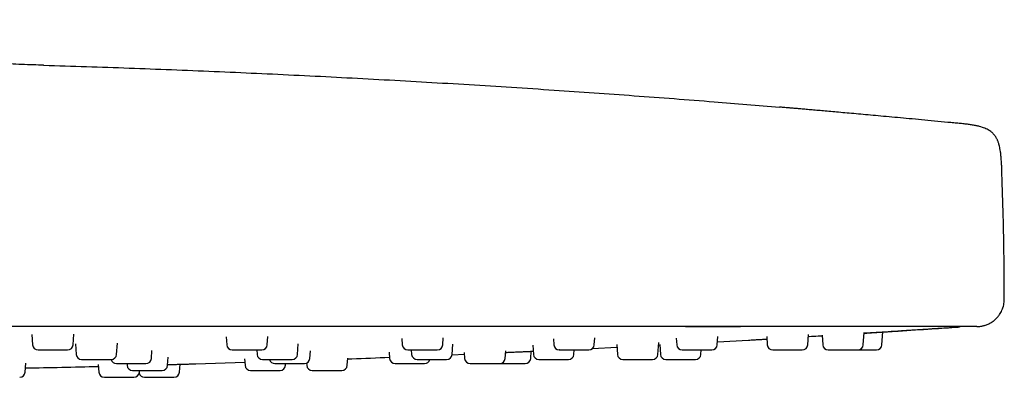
# Model space of a CAD drawing. Header units: millimetres. Extents: x 8 to 1577, y 12 to 2534.
# Tile 127 of 128: x 1505 to 1577, y 2398 to 2424. Entities that reach past the tile are written whole.
import ezdxf

# ---------------------------------------------------------------- set-up
doc = ezdxf.new("R2010")
doc.units = ezdxf.units.MM

msp = doc.modelspace()

# ---------------------------------------------------------------- linework, layer by layer
at = {"color": 7, "linetype": 'Continuous', "lineweight": 30}
for p, q in [((1573.14, 2416.23), (1573.128, 2416.226)), ((1573.14, 2416.23), (1573.139, 2416.23)), ((1505.93, 2400.813), (1505.982, 2400.07)), ((1508.934, 2400.07), (1508.988, 2400.834)), ((1562.486, 2400.07), (1562.538, 2400.816)), ((1563.527, 2400.773), (1563.576, 2400.07)), ((1566.528, 2400.07), (1566.589, 2400.949)), ((1567.889, 2400.07), (1567.954, 2400.998)), ((1509.105, 2400.141), (1509.159, 2399.37)), ((1512.111, 2399.37), (1512.168, 2400.186)), ((1520.097, 2400.643), (1520.137, 2400.07)), ((1523.089, 2400.07), (1523.132, 2400.679)), ((1525.299, 2399.37), (1525.352, 2400.125)), ((1532.899, 2400.52), (1532.931, 2400.07)), ((1535.883, 2400.07), (1535.918, 2400.577)), ((1536.562, 2399.37), (1536.614, 2400.114)), ((1542.44, 2400.045), (1542.487, 2399.37)), ((1543.945, 2400.489), (1543.975, 2400.07)), ((1546.927, 2400.07), (1546.962, 2400.573)), ((1548.565, 2400.081), (1548.615, 2399.37)), ((1551.567, 2399.37), (1551.627, 2400.221)), ((1551.615, 2400.05), (1551.695, 2400.054)), ((1551.693, 2400.086), (1551.743, 2399.37)), ((1552.899, 2400.553), (1552.933, 2400.07)), ((1555.885, 2400.07), (1555.927, 2400.667)), ((1555.9, 2400.28), (1558.159, 2400.407)), ((1559.492, 2400.669), (1559.534, 2400.07)), ((1514.645, 2399.07), (1514.685, 2399.641)), ((1522.324, 2399.698), (1522.347, 2399.37)), ((1526.194, 2399.07), (1526.233, 2399.634)), ((1531.974, 2399.534), (1532.006, 2399.07)), ((1533.587, 2399.698), (1533.61, 2399.37)), ((1536.558, 2399.339), (1537.456, 2399.376)), ((1537.447, 2399.507), (1537.477, 2399.07)), ((1540.429, 2399.07), (1540.469, 2399.633)), ((1542.289, 2399.07), (1542.326, 2399.599)), ((1545.439, 2399.37), (1545.462, 2399.698)), ((1546.797, 2399.806), (1548.578, 2399.892)), ((1554.695, 2399.37), (1554.718, 2399.698)), ((1505.442, 2398.07), (1505.489, 2398.737)), ((1510.775, 2398.631), (1510.814, 2398.07)), ((1512.86, 2398.698), (1512.869, 2398.57)), ((1515.821, 2398.57), (1515.863, 2399.164)), ((1516.689, 2398.07), (1516.73, 2398.655)), ((1517.875, 2398.678), (1521.451, 2398.788)), ((1521.433, 2399.05), (1521.467, 2398.57)), ((1524.419, 2398.57), (1524.428, 2398.698)), ((1525.954, 2398.731), (1525.965, 2398.57)), ((1528.917, 2398.57), (1528.954, 2399.092)), ((1513.766, 2398.07), (1513.775, 2398.198))]:
    msp.add_line(p, q, dxfattribs=at)
for centre, start, end in [((1506.381, 2400.098), 184, 270), ((1508.535, 2400.098), 270, 356), ((1520.536, 2400.098), 184, 270), ((1522.69, 2400.098), 270, 356), ((1533.33, 2400.098), 184, 270), ((1535.484, 2400.098), 270, 356), ((1544.374, 2400.098), 184, 270), ((1546.528, 2400.098), 270, 356), ((1553.332, 2400.098), 184, 270), ((1555.486, 2400.098), 270, 356), ((1559.933, 2400.098), 184, 270), ((1562.087, 2400.098), 270, 356), ((1563.975, 2400.098), 184, 270), ((1566.129, 2400.098), 270, 356), ((1567.49, 2400.098), 270, 356), ((1509.558, 2399.398), 184, 270), ((1511.712, 2399.398), 270, 356), ((1522.746, 2399.398), 184, 270), ((1524.9, 2399.398), 270, 356), ((1534.009, 2399.398), 184, 270), ((1536.163, 2399.398), 270, 356), ((1542.886, 2399.398), 184, 270), ((1545.04, 2399.398), 270, 356), ((1549.014, 2399.398), 184, 270), ((1551.168, 2399.398), 270, 356), ((1552.142, 2399.398), 184, 270), ((1554.296, 2399.398), 270, 356), ((1512.092, 2399.098), 194.64801, 270), ((1513.268, 2398.598), 184, 270), ((1514.246, 2399.098), 270, 356), ((1515.422, 2398.598), 270, 356), ((1521.866, 2398.598), 184, 270), ((1523.641, 2399.098), 194.64801, 270), ((1524.02, 2398.598), 270, 356), ((1525.795, 2399.098), 270, 356), ((1526.364, 2398.598), 184, 270), ((1528.518, 2398.598), 270, 356), ((1532.405, 2399.098), 184, 270), ((1534.559, 2399.098), 270, 345.29727), ((1537.876, 2399.098), 184, 270), ((1540.03, 2399.098), 270, 356), ((1541.89, 2399.098), 270, 356), ((1505.043, 2398.098), 270, 356), ((1511.213, 2398.098), 184, 270), ((1513.367, 2398.098), 270, 356), ((1514.136, 2398.098), 193.96906, 270), ((1516.29, 2398.098), 270, 356)]:
    msp.add_arc(centre, 0.4, start, end, dxfattribs=at)
for points, knots in [([(1506.775, 2420.43), (1506.528, 2420.437), (1505.997, 2420.453), (1505.193, 2420.481), (1504.375, 2420.519), (1503.592, 2420.57), (1502.847, 2420.635), (1502.14, 2420.715), (1501.472, 2420.81), (1500.834, 2420.923), (1500.227, 2421.051), (1499.652, 2421.196), (1499.12, 2421.352), (1498.627, 2421.517), (1498.174, 2421.689), (1497.743, 2421.873), (1497.334, 2422.066), (1496.951, 2422.268), (1496.607, 2422.467), (1496.299, 2422.66), (1496.025, 2422.845), (1495.801, 2423.009), (1495.618, 2423.148), (1495.472, 2423.264), (1495.361, 2423.356), (1495.279, 2423.426), (1495.222, 2423.476), (1495.172, 2423.522), (1495.128, 2423.564), (1495.088, 2423.603), (1495.049, 2423.643), (1495.012, 2423.682), (1494.977, 2423.719), (1494.959, 2423.736), (1494.949, 2423.746)], [0, 0, 0, 0, 0.055907, 0.120394, 0.182321, 0.241578, 0.298093, 0.351828, 0.402784, 0.450985, 0.498579, 0.543277, 0.585166, 0.624338, 0.660886, 0.694902, 0.730585, 0.763212, 0.793079, 0.820466, 0.845427, 0.868, 0.883384, 0.89745, 0.910207, 0.916091, 0.921796, 0.927778, 0.934443, 0.942088, 0.950912, 0.964724, 0.981051, 1, 1, 1, 1]), ([(1506.775, 2420.43), (1506.779, 2420.43), (1506.789, 2420.43), (1506.8, 2420.43), (1506.808, 2420.43), (1506.812, 2420.43), (1506.813, 2420.43), (1506.813, 2420.43)], [0, 0, 0, 0, 0.157432, 0.401524, 0.623311, 0.822801, 1, 1, 1, 1]), ([(1506.813, 2420.43), (1508.88, 2420.365), (1513.015, 2420.233), (1519.215, 2419.987), (1525.413, 2419.705), (1531.61, 2419.384), (1537.804, 2419.025), (1543.878, 2418.635), (1549.83, 2418.216), (1555.308, 2417.802), (1558.839, 2417.508), (1560.428, 2417.376)], [0, 0, 0, 0, 0.1155251, 0.2310557, 0.3465884, 0.4621198, 0.5776462, 0.6931644, 0.8020719, 0.9109718, 1, 1, 1, 1]), ([(1573.128, 2416.227), (1572.982, 2416.241), (1572.511, 2416.287), (1571.727, 2416.361), (1570.79, 2416.449), (1569.894, 2416.533), (1569.037, 2416.612), (1568.221, 2416.687), (1567.445, 2416.758), (1566.71, 2416.824), (1566.014, 2416.887), (1565.359, 2416.945), (1564.744, 2417), (1564.17, 2417.051), (1563.635, 2417.098), (1563.141, 2417.142), (1562.687, 2417.182), (1562.273, 2417.218), (1561.899, 2417.251), (1561.566, 2417.28), (1561.273, 2417.305), (1561.021, 2417.327), (1560.81, 2417.346), (1560.64, 2417.36), (1560.508, 2417.372), (1560.455, 2417.376), (1560.428, 2417.379)], [0, 0, 0, 0, 0.028593, 0.09264, 0.15411, 0.213041, 0.269473, 0.323454, 0.375039, 0.424289, 0.471276, 0.516082, 0.558801, 0.599543, 0.638434, 0.675618, 0.71126, 0.745547, 0.778689, 0.810919, 0.842488, 0.873665, 0.904727, 0.935955, 0.967625, 1, 1, 1, 1]), ([(1576.644, 2412.486), (1576.639, 2412.625), (1576.63, 2412.889), (1576.613, 2413.264), (1576.591, 2413.597), (1576.565, 2413.887), (1576.534, 2414.136), (1576.499, 2414.346), (1576.462, 2414.52), (1576.425, 2414.663), (1576.389, 2414.778), (1576.356, 2414.872), (1576.323, 2414.953), (1576.288, 2415.03), (1576.25, 2415.104), (1576.208, 2415.179), (1576.156, 2415.259), (1576.09, 2415.349), (1576.011, 2415.438), (1575.92, 2415.526), (1575.818, 2415.609), (1575.695, 2415.692), (1575.552, 2415.77), (1575.391, 2415.842), (1575.209, 2415.907), (1575, 2415.968), (1574.761, 2416.023), (1574.493, 2416.073), (1574.195, 2416.117), (1573.868, 2416.157), (1573.513, 2416.194), (1573.267, 2416.218), (1573.14, 2416.23)], [0, 0, 0, 0, 0.068123, 0.129749, 0.184304, 0.231793, 0.272566, 0.307156, 0.336152, 0.360123, 0.379564, 0.394949, 0.408905, 0.422648, 0.436212, 0.449632, 0.465181, 0.482951, 0.504577, 0.523447, 0.5448, 0.568964, 0.596394, 0.624219, 0.655597, 0.691018, 0.730943, 0.775756, 0.824755, 0.878713, 0.937354, 1, 1, 1, 1]), ([(1576.812, 2403.398), (1576.807, 2404.408), (1576.797, 2406.428), (1576.741, 2409.458), (1576.676, 2411.477), (1576.644, 2412.486)], [0, 0, 0, 0, 0.3333218, 0.6666585, 1, 1, 1, 1]), ([(1574.816, 2401.398), (1574.868, 2401.399), (1574.961, 2401.401), (1575.082, 2401.415), (1575.173, 2401.43), (1575.245, 2401.444), (1575.312, 2401.46), (1575.38, 2401.479), (1575.51, 2401.52), (1575.699, 2401.597), (1575.897, 2401.711), (1576.055, 2401.827), (1576.187, 2401.939), (1576.33, 2402.086), (1576.456, 2402.25), (1576.561, 2402.419), (1576.645, 2402.587), (1576.716, 2402.771), (1576.77, 2402.97), (1576.806, 2403.181), (1576.81, 2403.325), (1576.812, 2403.398)], [0, 0, 0, 0, 0.049535, 0.088609, 0.116403, 0.137511, 0.159296, 0.18183, 0.205116, 0.289732, 0.376763, 0.422165, 0.476894, 0.542249, 0.617844, 0.673586, 0.733203, 0.796244, 0.86216, 0.930315, 1, 1, 1, 1]), ([(1553.564, 2401.406), (1553.899, 2401.405), (1554.57, 2401.402), (1555.576, 2401.4), (1556.579, 2401.398), (1557.244, 2401.398), (1557.576, 2401.398)], [0, 0, 0, 0, 0.249907, 0.500057, 0.750171, 1, 1, 1, 1]), ([(1553.558, 2401.398), (1550.349, 2401.398), (1543.932, 2401.398), (1534.305, 2401.398), (1524.678, 2401.398), (1515.051, 2401.398), (1505.481, 2401.398), (1495.969, 2401.398), (1486.514, 2401.398), (1477.059, 2401.398), (1467.539, 2401.398), (1457.956, 2401.398), (1448.308, 2401.398), (1438.66, 2401.398), (1429.012, 2401.398), (1419.364, 2401.398), (1409.715, 2401.398), (1403.284, 2401.398), (1400.068, 2401.398)], [0, 0, 0, 0, 0.062736, 0.125466, 0.18819, 0.250909, 0.313625, 0.375218, 0.436809, 0.4984, 0.55999, 0.622838, 0.685689, 0.748542, 0.811398, 0.87426, 0.937127, 1, 1, 1, 1]), ([(1573.637, 2401.398), (1573.633, 2401.398), (1573.625, 2401.398), (1573.613, 2401.398), (1573.6, 2401.398), (1573.588, 2401.398), (1573.576, 2401.398), (1573.562, 2401.398), (1573.545, 2401.398), (1573.517, 2401.398), (1573.473, 2401.398), (1573.405, 2401.398), (1573.319, 2401.398), (1573.208, 2401.398), (1573.072, 2401.398), (1572.91, 2401.398), (1572.722, 2401.398), (1572.497, 2401.398), (1572.231, 2401.398), (1571.919, 2401.398), (1571.573, 2401.398), (1571.194, 2401.398), (1570.782, 2401.398), (1570.339, 2401.398), (1569.867, 2401.398), (1569.365, 2401.398), (1568.834, 2401.398), (1568.275, 2401.398), (1567.69, 2401.398), (1567.083, 2401.398), (1566.454, 2401.398), (1565.803, 2401.398), (1565.13, 2401.398), (1564.438, 2401.398), (1563.727, 2401.398), (1563.001, 2401.398), (1562.258, 2401.398), (1561.554, 2401.398), (1560.891, 2401.398), (1560.271, 2401.398), (1559.648, 2401.398), (1559.02, 2401.398), (1558.387, 2401.398), (1557.755, 2401.398), (1557.242, 2401.398), (1556.853, 2401.398), (1556.573, 2401.398), (1556.286, 2401.398), (1555.991, 2401.398), (1555.711, 2401.398), (1555.454, 2401.398), (1555.182, 2401.398), (1554.86, 2401.398), (1554.467, 2401.398), (1554.028, 2401.398), (1553.72, 2401.398), (1553.558, 2401.398)], [0, 0, 0, 0, 0.012425, 0.023874, 0.034347, 0.043843, 0.052364, 0.059908, 0.069102, 0.079476, 0.100309, 0.119925, 0.140441, 0.162575, 0.184128, 0.206202, 0.22821, 0.250005, 0.27506, 0.300033, 0.324979, 0.349951, 0.375001, 0.399975, 0.42491, 0.449858, 0.474871, 0.499999, 0.525138, 0.550155, 0.575104, 0.600034, 0.624997, 0.650057, 0.675033, 0.699978, 0.724947, 0.749993, 0.769809, 0.789789, 0.809958, 0.829532, 0.849436, 0.869821, 0.889006, 0.897515, 0.906239, 0.915179, 0.924335, 0.933709, 0.941332, 0.948298, 0.9591, 0.971317, 0.98495, 1, 1, 1, 1]), ([(1562.527, 2400.668), (1562.549, 2400.67), (1562.78, 2400.684), (1563.114, 2400.705), (1563.431, 2400.724), (1563.53, 2400.73)], [0, 0, 0, 0, 0.0680039, 0.7099622, 1, 1, 1, 1]), ([(1566.587, 2400.922), (1566.678, 2400.928), (1567.043, 2400.951), (1567.701, 2400.993), (1568.602, 2401.05), (1569.573, 2401.112), (1570.616, 2401.179), (1571.704, 2401.25), (1572.642, 2401.31), (1573.22, 2401.348), (1573.418, 2401.361)], [0, 0, 0, 0, 0.041311, 0.166798, 0.296364, 0.443632, 0.595903, 0.753206, 0.915566, 1, 1, 1, 1]), ([(1566.587, 2400.912), (1566.652, 2400.916), (1566.833, 2400.928), (1567.124, 2400.946), (1567.453, 2400.967), (1567.765, 2400.986), (1568.054, 2401.005), (1568.293, 2401.02), (1568.488, 2401.032), (1568.644, 2401.042), (1568.778, 2401.051), (1568.903, 2401.059), (1569.005, 2401.065), (1569.076, 2401.07), (1569.085, 2401.071), (1569.089, 2401.071)], [0, 0, 0, 0, 0.049117, 0.135022, 0.221869, 0.30837, 0.394242, 0.480985, 0.545554, 0.610621, 0.675575, 0.740116, 0.827142, 0.913262, 1, 1, 1, 1]), ([(1569.089, 2401.071), (1569.905, 2401.124), (1571.361, 2401.219), (1572.817, 2401.317), (1573.458, 2401.36)], [0, 0, 0, 0, 0.559998, 1, 1, 1, 1]), ([(1573.457, 2401.36), (1573.488, 2401.363), (1573.535, 2401.368), (1573.579, 2401.391), (1573.595, 2401.398)], [0, 0, 0, 0, 0.662655, 1, 1, 1, 1]), ([(1574.816, 2401.398), (1574.813, 2401.398), (1574.806, 2401.398), (1574.751, 2401.398), (1574.66, 2401.398), (1574.531, 2401.398), (1574.365, 2401.398), (1574.161, 2401.398), (1573.923, 2401.398), (1573.733, 2401.398), (1573.637, 2401.398)], [0, 0, 0, 0, 0.11998, 0.245677, 0.371377, 0.497083, 0.622796, 0.748519, 0.874253, 1, 1, 1, 1]), ([(1558.16, 2400.405), (1558.226, 2400.409), (1558.361, 2400.417), (1558.608, 2400.431), (1558.894, 2400.448), (1559.193, 2400.466), (1559.408, 2400.479), (1559.505, 2400.484)], [0, 0, 0, 0, 0.1932425, 0.3939937, 0.6029476, 0.8207193, 1, 1, 1, 1]), ([(1506.383, 2399.698), (1506.385, 2399.698), (1506.388, 2399.698), (1506.426, 2399.698), (1506.446, 2399.698)], [0, 0, 0, 0, 0.459775, 1, 1, 1, 1]), ([(1506.446, 2399.698), (1506.463, 2399.698), (1506.497, 2399.698), (1506.567, 2399.698), (1506.668, 2399.698), (1506.81, 2399.698), (1507, 2399.698), (1507.174, 2399.698), (1507.318, 2399.698), (1507.459, 2399.698), (1507.631, 2399.698), (1507.807, 2399.698), (1507.952, 2399.698), (1508.068, 2399.698), (1508.197, 2399.698), (1508.328, 2399.698), (1508.44, 2399.698), (1508.502, 2399.698), (1508.527, 2399.698), (1508.537, 2399.698), (1508.534, 2399.698), (1508.534, 2399.698)], [0, 0, 0, 0, 0.045286, 0.09025, 0.135614, 0.208918, 0.282401, 0.355704, 0.392277, 0.429283, 0.496946, 0.564787, 0.610034, 0.654998, 0.700403, 0.773706, 0.847189, 0.920493, 0.957066, 0.994072, 1, 1, 1, 1]), ([(1520.537, 2399.698), (1520.537, 2399.698), (1520.536, 2399.698), (1520.55, 2399.698), (1520.588, 2399.698), (1520.65, 2399.698), (1520.68, 2399.698)], [0, 0, 0, 0, 0.08371, 0.280266, 0.639901, 1, 1, 1, 1]), ([(1520.68, 2399.698), (1520.704, 2399.698), (1520.752, 2399.698), (1520.842, 2399.698), (1520.963, 2399.698), (1521.126, 2399.698), (1521.332, 2399.698), (1521.514, 2399.698), (1521.661, 2399.698), (1521.801, 2399.698), (1521.969, 2399.698), (1522.134, 2399.698), (1522.266, 2399.698), (1522.369, 2399.698), (1522.478, 2399.698), (1522.583, 2399.698), (1522.66, 2399.698), (1522.69, 2399.698), (1522.689, 2399.698), (1522.689, 2399.698)], [0, 0, 0, 0, 0.04811, 0.095878, 0.14407, 0.221945, 0.300009, 0.377884, 0.416737, 0.456051, 0.527933, 0.600004, 0.648072, 0.69584, 0.744076, 0.82195, 0.900015, 0.97789, 1, 1, 1, 1]), ([(1533.335, 2399.698), (1533.334, 2399.698), (1533.332, 2399.698), (1533.354, 2399.698), (1533.391, 2399.698), (1533.46, 2399.698), (1533.541, 2399.698), (1533.582, 2399.698)], [0, 0, 0, 0, 0.167115, 0.312803, 0.460215, 0.729934, 1, 1, 1, 1]), ([(1533.582, 2399.698), (1533.612, 2399.698), (1533.672, 2399.698), (1533.778, 2399.698), (1533.917, 2399.698), (1534.095, 2399.698), (1534.312, 2399.698), (1534.496, 2399.698), (1534.641, 2399.698), (1534.777, 2399.698), (1534.936, 2399.698), (1535.085, 2399.698), (1535.199, 2399.698), (1535.285, 2399.698), (1535.372, 2399.698), (1535.444, 2399.698), (1535.484, 2399.698), (1535.48, 2399.698), (1535.478, 2399.698)], [0, 0, 0, 0, 0.051547, 0.102727, 0.154363, 0.237801, 0.321443, 0.404881, 0.44651, 0.488632, 0.565649, 0.642869, 0.694372, 0.745552, 0.797234, 0.880672, 0.964314, 1, 1, 1, 1]), ([(1540.46, 2399.51), (1540.468, 2399.51), (1540.589, 2399.516), (1540.83, 2399.527), (1541.176, 2399.542), (1541.517, 2399.557), (1541.847, 2399.572), (1542.157, 2399.586), (1542.366, 2399.595), (1542.461, 2399.599), (1542.471, 2399.6)], [0, 0, 0, 0, 0.010837, 0.173408, 0.335406, 0.496376, 0.659123, 0.821191, 0.9821, 1, 1, 1, 1]), ([(1544.379, 2399.698), (1544.378, 2399.698), (1544.374, 2399.698), (1544.405, 2399.698), (1544.454, 2399.698), (1544.515, 2399.698), (1544.61, 2399.698), (1544.709, 2399.698), (1544.758, 2399.698)], [0, 0, 0, 0, 0.099928, 0.333574, 0.450144, 0.568095, 0.783908, 1, 1, 1, 1]), ([(1544.758, 2399.698), (1544.794, 2399.698), (1544.865, 2399.698), (1544.984, 2399.698), (1545.136, 2399.698), (1545.324, 2399.698), (1545.545, 2399.698), (1545.726, 2399.698), (1545.864, 2399.698), (1545.991, 2399.698), (1546.136, 2399.698), (1546.264, 2399.698), (1546.358, 2399.698), (1546.425, 2399.698), (1546.485, 2399.698), (1546.525, 2399.698), (1546.523, 2399.698), (1546.522, 2399.698)], [0, 0, 0, 0, 0.055509, 0.110623, 0.166227, 0.256078, 0.346148, 0.435999, 0.480827, 0.526187, 0.609124, 0.692278, 0.74774, 0.802853, 0.858507, 0.948358, 1, 1, 1, 1]), ([(1553.336, 2399.698), (1553.335, 2399.698), (1553.329, 2399.698), (1553.364, 2399.698), (1553.426, 2399.698), (1553.499, 2399.698), (1553.581, 2399.698), (1553.7, 2399.698), (1553.814, 2399.698), (1553.87, 2399.698)], [0, 0, 0, 0, 0.054682, 0.249878, 0.444599, 0.541749, 0.64005, 0.819909, 1, 1, 1, 1]), ([(1553.87, 2399.698), (1553.91, 2399.698), (1553.99, 2399.698), (1554.119, 2399.698), (1554.278, 2399.698), (1554.471, 2399.698), (1554.689, 2399.698), (1554.862, 2399.698), (1554.989, 2399.698), (1555.104, 2399.698), (1555.229, 2399.698), (1555.334, 2399.698), (1555.405, 2399.698), (1555.449, 2399.698), (1555.481, 2399.698), (1555.481, 2399.698), (1555.482, 2399.698)], [0, 0, 0, 0, 0.060131, 0.119835, 0.180069, 0.277403, 0.374973, 0.472307, 0.520868, 0.570005, 0.659849, 0.749928, 0.810008, 0.869712, 0.93, 1, 1, 1, 1]), ([(1559.934, 2399.698), (1559.934, 2399.698), (1559.93, 2399.698), (1559.955, 2399.698), (1560.026, 2399.698), (1560.121, 2399.698), (1560.214, 2399.698), (1560.315, 2399.698), (1560.454, 2399.698), (1560.579, 2399.698), (1560.641, 2399.698)], [0, 0, 0, 0, 0.0228338, 0.1897354, 0.3570447, 0.5239465, 0.6072173, 0.6914743, 0.8456377, 1, 1, 1, 1]), ([(1560.641, 2399.698), (1560.684, 2399.698), (1560.77, 2399.698), (1560.904, 2399.698), (1561.068, 2399.698), (1561.259, 2399.698), (1561.468, 2399.698), (1561.626, 2399.698), (1561.739, 2399.698), (1561.838, 2399.698), (1561.94, 2399.698), (1562.018, 2399.698), (1562.062, 2399.698), (1562.084, 2399.698), (1562.085, 2399.698), (1562.085, 2399.698)], [0, 0, 0, 0, 0.065597, 0.130727, 0.196436, 0.302615, 0.409054, 0.515234, 0.568209, 0.621812, 0.719822, 0.818088, 0.883629, 0.948758, 1, 1, 1, 1]), ([(1563.977, 2399.698), (1563.977, 2399.698), (1563.976, 2399.698), (1563.999, 2399.698), (1564.055, 2399.698), (1564.164, 2399.698), (1564.284, 2399.698), (1564.396, 2399.698), (1564.512, 2399.698), (1564.667, 2399.698), (1564.799, 2399.698), (1564.865, 2399.698)], [0, 0, 0, 0, 0.054627, 0.145074, 0.291097, 0.437476, 0.583499, 0.656353, 0.73007, 0.864948, 1, 1, 1, 1]), ([(1564.865, 2399.698), (1564.91, 2399.698), (1564.999, 2399.698), (1565.135, 2399.698), (1565.297, 2399.698), (1565.481, 2399.698), (1565.674, 2399.698), (1565.813, 2399.698), (1565.908, 2399.698), (1565.988, 2399.698), (1566.065, 2399.698), (1566.112, 2399.698), (1566.129, 2399.698), (1566.128, 2399.698), (1566.127, 2399.698)], [0, 0, 0, 0, 0.072161, 0.143808, 0.216092, 0.332897, 0.449987, 0.566791, 0.625068, 0.684034, 0.791851, 0.899951, 0.97205, 1, 1, 1, 1]), ([(1566.141, 2399.698), (1566.165, 2399.698), (1566.252, 2399.698), (1566.345, 2399.698), (1566.413, 2399.698)], [0, 0, 0, 0, 0.263745, 1, 1, 1, 1]), ([(1566.413, 2399.698), (1566.458, 2399.698), (1566.548, 2399.698), (1566.682, 2399.698), (1566.837, 2399.698), (1567.009, 2399.698), (1567.18, 2399.698), (1567.296, 2399.698), (1567.37, 2399.698), (1567.429, 2399.698), (1567.479, 2399.698), (1567.487, 2399.698), (1567.49, 2399.698)], [0, 0, 0, 0, 0.080183, 0.159795, 0.240115, 0.369905, 0.500013, 0.629803, 0.694558, 0.76008, 0.879883, 1, 1, 1, 1]), ([(1509.559, 2398.998), (1509.56, 2398.998), (1509.561, 2398.998), (1509.589, 2398.998), (1509.642, 2398.998), (1509.668, 2398.998)], [0, 0, 0, 0, 0.173557, 0.586512, 1, 1, 1, 1]), ([(1509.668, 2398.998), (1509.69, 2398.998), (1509.732, 2398.998), (1509.815, 2398.998), (1509.928, 2398.998), (1510.084, 2398.998), (1510.284, 2398.998), (1510.464, 2398.998), (1510.61, 2398.998), (1510.751, 2398.998), (1510.922, 2398.998), (1511.091, 2398.998), (1511.229, 2398.998), (1511.337, 2398.998), (1511.454, 2398.998), (1511.569, 2398.998), (1511.662, 2398.998), (1511.702, 2398.998), (1511.713, 2398.998), (1511.712, 2398.998), (1511.711, 2398.998)], [0, 0, 0, 0, 0.046899, 0.093464, 0.140443, 0.216357, 0.292457, 0.368371, 0.406246, 0.44457, 0.514642, 0.584899, 0.631757, 0.678322, 0.725344, 0.801258, 0.877357, 0.953271, 0.991146, 1, 1, 1, 1]), ([(1512.094, 2398.698), (1512.093, 2398.698), (1512.089, 2398.698), (1512.1, 2398.698), (1512.123, 2398.698), (1512.177, 2398.698), (1512.247, 2398.698), (1512.283, 2398.698)], [0, 0, 0, 0, 0.037533, 0.205887, 0.376234, 0.687916, 1, 1, 1, 1]), ([(1512.283, 2398.698), (1512.31, 2398.698), (1512.364, 2398.698), (1512.461, 2398.698), (1512.591, 2398.698), (1512.761, 2398.698), (1512.974, 2398.698), (1513.157, 2398.698), (1513.304, 2398.698), (1513.442, 2398.698), (1513.607, 2398.698), (1513.765, 2398.698), (1513.889, 2398.698), (1513.984, 2398.698), (1514.084, 2398.698), (1514.174, 2398.698), (1514.236, 2398.698), (1514.242, 2398.698), (1514.244, 2398.698)], [0, 0, 0, 0, 0.049638, 0.098922, 0.148644, 0.228991, 0.309534, 0.389881, 0.429968, 0.47053, 0.544694, 0.619053, 0.668648, 0.717933, 0.7677, 0.848047, 0.92859, 1, 1, 1, 1]), ([(1515.825, 2398.625), (1515.853, 2398.625), (1515.994, 2398.629), (1516.239, 2398.636), (1516.552, 2398.644), (1516.841, 2398.651), (1517.08, 2398.658), (1517.275, 2398.663), (1517.43, 2398.667), (1517.564, 2398.67), (1517.689, 2398.673), (1517.791, 2398.676), (1517.862, 2398.678), (1517.87, 2398.678), (1517.875, 2398.678)], [0, 0, 0, 0, 0.023513, 0.121566, 0.219197, 0.316136, 0.414084, 0.486973, 0.560432, 0.633749, 0.706619, 0.80485, 0.902076, 1, 1, 1, 1]), ([(1522.751, 2398.998), (1522.749, 2398.998), (1522.746, 2398.998), (1522.762, 2398.998), (1522.793, 2398.998), (1522.855, 2398.998), (1522.933, 2398.998), (1522.971, 2398.998)], [0, 0, 0, 0, 0.117232, 0.271645, 0.427887, 0.713759, 1, 1, 1, 1]), ([(1522.971, 2398.998), (1523, 2398.998), (1523.058, 2398.998), (1523.16, 2398.998), (1523.295, 2398.998), (1523.47, 2398.998), (1523.686, 2398.998), (1523.87, 2398.998), (1524.015, 2398.998), (1524.153, 2398.998), (1524.314, 2398.998), (1524.467, 2398.998), (1524.586, 2398.998), (1524.675, 2398.998), (1524.768, 2398.998), (1524.848, 2398.998), (1524.896, 2398.998), (1524.895, 2398.998), (1524.895, 2398.998)], [0, 0, 0, 0, 0.0507281, 0.101095, 0.15191, 0.2340221, 0.3163348, 0.3984471, 0.4394146, 0.4808673, 0.5566613, 0.6326538, 0.6833384, 0.7337054, 0.7845659, 0.8666781, 0.9489908, 1, 1, 1, 1]), ([(1523.645, 2398.698), (1523.644, 2398.698), (1523.638, 2398.698), (1523.666, 2398.698), (1523.71, 2398.698), (1523.768, 2398.698), (1523.859, 2398.698), (1523.955, 2398.698), (1524.004, 2398.698)], [0, 0, 0, 0, 0.071329, 0.312399, 0.432673, 0.554372, 0.777042, 1, 1, 1, 1]), ([(1524.004, 2398.698), (1524.038, 2398.698), (1524.108, 2398.698), (1524.225, 2398.698), (1524.375, 2398.698), (1524.562, 2398.698), (1524.783, 2398.698), (1524.965, 2398.698), (1525.104, 2398.698), (1525.233, 2398.698), (1525.38, 2398.698), (1525.512, 2398.698), (1525.609, 2398.698), (1525.679, 2398.698), (1525.743, 2398.698), (1525.79, 2398.698), (1525.79, 2398.698), (1525.79, 2398.698)], [0, 0, 0, 0, 0.054859, 0.109328, 0.164281, 0.25308, 0.342096, 0.430896, 0.4752, 0.520028, 0.601995, 0.684176, 0.738988, 0.793457, 0.848459, 0.937258, 1, 1, 1, 1]), ([(1528.95, 2399.04), (1529.049, 2399.043), (1530.066, 2399.078), (1531.083, 2399.119), (1532, 2399.156)], [0, 0, 0, 0, 0.097325, 1, 1, 1, 1]), ([(1532.411, 2398.698), (1532.41, 2398.698), (1532.406, 2398.698), (1532.449, 2398.698), (1532.519, 2398.698), (1532.597, 2398.698), (1532.683, 2398.698), (1532.807, 2398.698), (1532.923, 2398.698), (1532.982, 2398.698)], [0, 0, 0, 0, 0.089725, 0.277685, 0.465188, 0.558737, 0.653393, 0.826585, 1, 1, 1, 1]), ([(1532.982, 2398.698), (1533.023, 2398.698), (1533.104, 2398.698), (1533.234, 2398.698), (1533.395, 2398.698), (1533.588, 2398.698), (1533.805, 2398.698), (1533.974, 2398.698), (1534.099, 2398.698), (1534.21, 2398.698), (1534.331, 2398.698), (1534.429, 2398.698), (1534.494, 2398.698), (1534.533, 2398.698), (1534.557, 2398.698), (1534.555, 2398.698), (1534.554, 2398.698)], [0, 0, 0, 0, 0.061311, 0.122186, 0.183602, 0.282845, 0.382331, 0.481574, 0.531088, 0.581189, 0.672796, 0.764643, 0.825901, 0.886776, 0.948248, 1, 1, 1, 1]), ([(1534.014, 2398.998), (1534.013, 2398.998), (1534.008, 2398.998), (1534.037, 2398.998), (1534.084, 2398.998), (1534.144, 2398.998), (1534.237, 2398.998), (1534.335, 2398.998), (1534.384, 2398.998)], [0, 0, 0, 0, 0.08815, 0.324853, 0.442949, 0.562444, 0.781081, 1, 1, 1, 1]), ([(1534.384, 2398.998), (1534.42, 2398.998), (1534.49, 2398.998), (1534.608, 2398.998), (1534.759, 2398.998), (1534.947, 2398.998), (1535.168, 2398.998), (1535.349, 2398.998), (1535.488, 2398.998), (1535.616, 2398.998), (1535.761, 2398.998), (1535.891, 2398.998), (1535.987, 2398.998), (1536.054, 2398.998), (1536.116, 2398.998), (1536.159, 2398.998), (1536.158, 2398.998), (1536.158, 2398.998)], [0, 0, 0, 0, 0.055235, 0.110076, 0.165405, 0.254812, 0.344437, 0.433844, 0.478451, 0.523586, 0.606113, 0.688856, 0.744044, 0.798885, 0.854264, 0.943671, 1, 1, 1, 1]), ([(1537.876, 2398.698), (1537.878, 2398.698), (1537.884, 2398.698), (1537.931, 2398.698), (1538.025, 2398.698), (1538.136, 2398.698), (1538.241, 2398.698), (1538.352, 2398.698), (1538.501, 2398.698), (1538.631, 2398.698), (1538.696, 2398.698)], [0, 0, 0, 0, 0.095673, 0.250134, 0.404972, 0.559432, 0.636496, 0.714472, 0.857144, 1, 1, 1, 1]), ([(1538.696, 2398.698), (1538.74, 2398.698), (1538.828, 2398.698), (1538.964, 2398.698), (1539.127, 2398.698), (1539.315, 2398.698), (1539.514, 2398.698), (1539.662, 2398.698), (1539.764, 2398.698), (1539.851, 2398.698), (1539.938, 2398.698), (1539.997, 2398.698), (1540.026, 2398.698), (1540.029, 2398.698), (1540.03, 2398.698)], [0, 0, 0, 0, 0.069486, 0.138478, 0.208083, 0.320559, 0.433309, 0.545785, 0.601901, 0.658682, 0.762503, 0.866596, 0.936023, 1, 1, 1, 1]), ([(1540.039, 2398.698), (1540.043, 2398.698), (1540.093, 2398.698), (1540.19, 2398.698), (1540.315, 2398.698), (1540.444, 2398.698), (1540.61, 2398.698), (1540.745, 2398.698), (1540.813, 2398.698)], [0, 0, 0, 0, 0.022805, 0.276471, 0.40303, 0.531088, 0.765393, 1, 1, 1, 1]), ([(1540.813, 2398.698), (1540.858, 2398.698), (1540.948, 2398.698), (1541.082, 2398.698), (1541.237, 2398.698), (1541.409, 2398.698), (1541.58, 2398.698), (1541.696, 2398.698), (1541.77, 2398.698), (1541.829, 2398.698), (1541.879, 2398.698), (1541.887, 2398.698), (1541.89, 2398.698)], [0, 0, 0, 0, 0.080183, 0.159795, 0.240115, 0.369905, 0.500013, 0.629803, 0.694558, 0.76008, 0.879883, 1, 1, 1, 1]), ([(1542.891, 2398.998), (1542.89, 2398.998), (1542.884, 2398.998), (1542.922, 2398.998), (1542.988, 2398.998), (1543.063, 2398.998), (1543.147, 2398.998), (1543.268, 2398.998), (1543.383, 2398.998), (1543.44, 2398.998)], [0, 0, 0, 0, 0.069696, 0.261792, 0.45342, 0.549027, 0.645767, 0.822769, 1, 1, 1, 1]), ([(1543.44, 2398.998), (1543.481, 2398.998), (1543.561, 2398.998), (1543.69, 2398.998), (1543.851, 2398.998), (1544.044, 2398.998), (1544.261, 2398.998), (1544.432, 2398.998), (1544.558, 2398.998), (1544.672, 2398.998), (1544.795, 2398.998), (1544.897, 2398.998), (1544.966, 2398.998), (1545.007, 2398.998), (1545.036, 2398.998), (1545.035, 2398.998), (1545.035, 2398.998)], [0, 0, 0, 0, 0.060621, 0.12081, 0.181534, 0.279659, 0.378023, 0.476148, 0.525105, 0.574641, 0.665215, 0.756027, 0.816596, 0.876785, 0.937564, 1, 1, 1, 1]), ([(1543.453, 2398.998), (1543.456, 2398.998), (1543.485, 2398.998), (1543.52, 2398.998), (1543.55, 2398.998)], [0, 0, 0, 0, 0.110458, 1, 1, 1, 1]), ([(1549.016, 2398.998), (1549.016, 2398.998), (1549.015, 2398.998), (1549.048, 2398.998), (1549.13, 2398.998), (1549.231, 2398.998), (1549.33, 2398.998), (1549.435, 2398.998), (1549.578, 2398.998), (1549.705, 2398.998), (1549.769, 2398.998)], [0, 0, 0, 0, 0.057617, 0.218577, 0.379931, 0.540892, 0.621199, 0.702456, 0.851132, 1, 1, 1, 1]), ([(1549.769, 2398.998), (1549.812, 2398.998), (1549.899, 2398.998), (1550.034, 2398.998), (1550.198, 2398.998), (1550.388, 2398.998), (1550.593, 2398.998), (1550.747, 2398.998), (1550.855, 2398.998), (1550.95, 2398.998), (1551.046, 2398.998), (1551.116, 2398.998), (1551.153, 2398.998), (1551.168, 2398.998), (1551.166, 2398.998), (1551.166, 2398.998)], [0, 0, 0, 0, 0.067174, 0.13387, 0.201159, 0.309892, 0.41889, 0.527623, 0.581873, 0.636764, 0.73713, 0.83776, 0.904876, 0.971572, 1, 1, 1, 1]), ([(1552.143, 2398.998), (1552.143, 2398.998), (1552.14, 2398.998), (1552.152, 2398.998), (1552.186, 2398.998), (1552.257, 2398.998), (1552.379, 2398.998), (1552.509, 2398.998), (1552.627, 2398.998), (1552.749, 2398.998), (1552.909, 2398.998), (1553.043, 2398.998), (1553.11, 2398.998)], [0, 0, 0, 0, 0.016629, 0.101735, 0.187675, 0.326421, 0.465507, 0.604253, 0.673477, 0.74352, 0.871678, 1, 1, 1, 1]), ([(1553.11, 2398.998), (1553.155, 2398.998), (1553.245, 2398.998), (1553.38, 2398.998), (1553.54, 2398.998), (1553.72, 2398.998), (1553.904, 2398.998), (1554.035, 2398.998), (1554.121, 2398.998), (1554.192, 2398.998), (1554.257, 2398.998), (1554.292, 2398.998), (1554.294, 2398.998), (1554.295, 2398.998)], [0, 0, 0, 0, 0.07532, 0.150105, 0.225554, 0.347473, 0.46969, 0.591609, 0.652437, 0.713986, 0.826523, 0.939356, 1, 1, 1, 1]), ([(1505.463, 2398.377), (1506.344, 2398.394), (1508.118, 2398.429), (1509.892, 2398.472), (1510.784, 2398.493)], [0, 0, 0, 0, 0.4965337, 1, 1, 1, 1]), ([(1513.272, 2398.198), (1513.271, 2398.198), (1513.264, 2398.198), (1513.288, 2398.198), (1513.329, 2398.198), (1513.384, 2398.198), (1513.471, 2398.198), (1513.566, 2398.198), (1513.613, 2398.198)], [0, 0, 0, 0, 0.045355, 0.293167, 0.416806, 0.541908, 0.770807, 1, 1, 1, 1]), ([(1513.613, 2398.198), (1513.647, 2398.198), (1513.715, 2398.198), (1513.831, 2398.198), (1513.979, 2398.198), (1514.165, 2398.198), (1514.386, 2398.198), (1514.568, 2398.198), (1514.709, 2398.198), (1514.839, 2398.198), (1514.988, 2398.198), (1515.123, 2398.198), (1515.223, 2398.198), (1515.295, 2398.198), (1515.363, 2398.198), (1515.414, 2398.198), (1515.418, 2398.198), (1515.419, 2398.198)], [0, 0, 0, 0, 0.054315, 0.108243, 0.162651, 0.250569, 0.338702, 0.42662, 0.470484, 0.514868, 0.596021, 0.677387, 0.731655, 0.785583, 0.84004, 0.927958, 1, 1, 1, 1]), ([(1521.871, 2398.198), (1521.87, 2398.198), (1521.87, 2398.198), (1521.92, 2398.198), (1521.997, 2398.198), (1522.079, 2398.198), (1522.169, 2398.198), (1522.297, 2398.198), (1522.416, 2398.198), (1522.475, 2398.198)], [0, 0, 0, 0, 0.117766, 0.299936, 0.481662, 0.572329, 0.66407, 0.831927, 1, 1, 1, 1]), ([(1522.475, 2398.198), (1522.517, 2398.198), (1522.599, 2398.198), (1522.731, 2398.198), (1522.893, 2398.198), (1523.086, 2398.198), (1523.301, 2398.198), (1523.468, 2398.198), (1523.589, 2398.198), (1523.698, 2398.198), (1523.814, 2398.198), (1523.907, 2398.198), (1523.967, 2398.198), (1524.001, 2398.198), (1524.02, 2398.198), (1524.016, 2398.198), (1524.015, 2398.198)], [0, 0, 0, 0, 0.06236, 0.124277, 0.186744, 0.287685, 0.388873, 0.489814, 0.540176, 0.591134, 0.684308, 0.777726, 0.840033, 0.901949, 0.964473, 1, 1, 1, 1]), ([(1526.365, 2398.198), (1526.366, 2398.198), (1526.367, 2398.198), (1526.394, 2398.198), (1526.456, 2398.198), (1526.569, 2398.198), (1526.692, 2398.198), (1526.806, 2398.198), (1526.925, 2398.198), (1527.081, 2398.198), (1527.214, 2398.198), (1527.281, 2398.198)], [0, 0, 0, 0, 0.071226, 0.160085, 0.303544, 0.447353, 0.590812, 0.662387, 0.734809, 0.867319, 1, 1, 1, 1]), ([(1527.281, 2398.198), (1527.326, 2398.198), (1527.415, 2398.198), (1527.551, 2398.198), (1527.712, 2398.198), (1527.895, 2398.198), (1528.085, 2398.198), (1528.222, 2398.198), (1528.314, 2398.198), (1528.391, 2398.198), (1528.464, 2398.198), (1528.505, 2398.198), (1528.52, 2398.198), (1528.517, 2398.198), (1528.517, 2398.198)], [0, 0, 0, 0, 0.073207, 0.145893, 0.219226, 0.337725, 0.456513, 0.575012, 0.634133, 0.693955, 0.803336, 0.913003, 0.986148, 1, 1, 1, 1]), ([(1511.215, 2397.698), (1511.218, 2397.698), (1511.224, 2397.698), (1511.289, 2397.698), (1511.375, 2397.698), (1511.464, 2397.698), (1511.56, 2397.698), (1511.694, 2397.698), (1511.817, 2397.698), (1511.878, 2397.698)], [0, 0, 0, 0, 0.159757, 0.333256, 0.506333, 0.592685, 0.680059, 0.839927, 1, 1, 1, 1]), ([(1511.878, 2397.698), (1511.92, 2397.698), (1512.005, 2397.698), (1512.138, 2397.698), (1512.301, 2397.698), (1512.493, 2397.698), (1512.705, 2397.698), (1512.867, 2397.698), (1512.984, 2397.698), (1513.087, 2397.698), (1513.196, 2397.698), (1513.28, 2397.698), (1513.332, 2397.698), (1513.358, 2397.698), (1513.371, 2397.698), (1513.366, 2397.698), (1513.365, 2397.698)], [0, 0, 0, 0, 0.064141, 0.127825, 0.192076, 0.295899, 0.399976, 0.503799, 0.555599, 0.608012, 0.703846, 0.799931, 0.864017, 0.927702, 0.99201, 1, 1, 1, 1]), ([(1514.136, 2397.698), (1514.138, 2397.698), (1514.141, 2397.698), (1514.167, 2397.698), (1514.218, 2397.698), (1514.306, 2397.698), (1514.446, 2397.698), (1514.589, 2397.698), (1514.715, 2397.698), (1514.844, 2397.698), (1515.01, 2397.698), (1515.145, 2397.698), (1515.213, 2397.698)], [0, 0, 0, 0, 0.080114, 0.159726, 0.240117, 0.369907, 0.500013, 0.629802, 0.694557, 0.760078, 0.879962, 1, 1, 1, 1]), ([(1515.213, 2397.698), (1515.258, 2397.698), (1515.348, 2397.698), (1515.482, 2397.698), (1515.637, 2397.698), (1515.809, 2397.698), (1515.98, 2397.698), (1516.096, 2397.698), (1516.17, 2397.698), (1516.229, 2397.698), (1516.279, 2397.698), (1516.287, 2397.698), (1516.29, 2397.698)], [0, 0, 0, 0, 0.080183, 0.159795, 0.240115, 0.369905, 0.500013, 0.629803, 0.694558, 0.76008, 0.879883, 1, 1, 1, 1])]:
    msp.add_open_spline(points, degree=3, knots=knots, dxfattribs=at)

doc.saveas('drawing.dxf')
